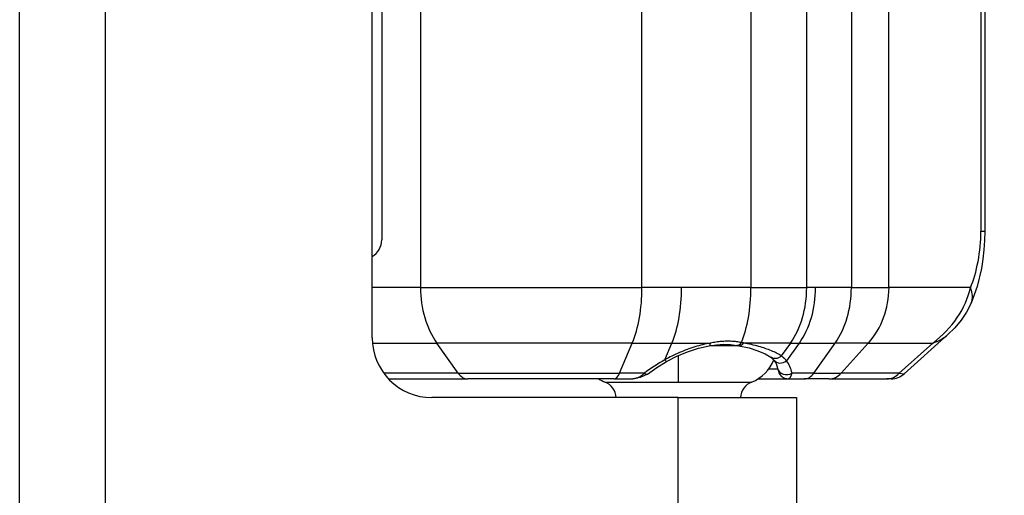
# Model space of a CAD drawing. Header units: inches. Extents: x 0 to 160, y -11 to 104.
# Tile 67 of 121: x 112.743 to 114.173, y 22.809 to 23.5. Entities that reach past the tile are written whole.
import ezdxf

# ---------------------------------------------------------------- set-up
doc = ezdxf.new("R2010")
doc.units = ezdxf.units.IN
doc.header["$LTSCALE"] = 9.614827
doc.header["$MEASUREMENT"] = 0
for name, color, linetype, lineweight in [('Dimensions(ANSI)', 7, 'Continuous', 25), ('Visible Edges(ANSI)', 7, 'Continuous', 25), ('Visible Tangent Edges(ANSI)', 7, 'Continuous', 25)]:
    doc.layers.add(name, color=color, linetype=linetype, lineweight=lineweight)
doc.styles.add('Dimension-ANSI', font='arialbd.ttf')
doc.dimstyles.new('INCH-ANSI', dxfattribs={"dimscale": 9.614827, "dimtxt": 0.12, "dimasz": 0.098425, "dimexe": 0.04, "dimexo": 0.04, "dimgap": 0.031496, "dimtad": 0, "dimtih": 1, "dimtoh": 1, "dimdec": 3, "dimzin": 0, "dimdsep": 46, "dimtxsty": 'Dimension-ANSI', "dimcen": 0.09, "dimdle": 0.312, "dimclrd": 179, "dimclre": 179, "dimclrt": 7, "dimadec": 1, "dimazin": 0, "dimtfac": 1, "dimtdec": 3, "dimtofl": 0, "dimtmove": 0, "dimatfit": 3, "dimfxl": 1, "dimtolj": 1, "dimtzin": 4, "dimlwd": 25, "dimlwe": 25, "dimarcsym": 0})

# ---------------------------------------------------------------- blocks, each defined once
blk = doc.blocks.new('*D20')
at = {"layer": 'Defpoints', "color": 0, "linetype": 'Continuous', "transparency": 16777216}
for p in [(113.6978, 89.073), (114.8965, 89.073), (112.7434, 22.0129)]:
    blk.add_point(p, dxfattribs=at)
at = {"layer": 'Dimensions(ANSI)', "color": 179, "linetype": 'Continuous', "lineweight": 25, "true_color": 0x262658, "transparency": 16777216}
blk.add_line((114.0824, 89.073), (114.8965, 89.073), dxfattribs=at)
at = {"layer": 'Dimensions(ANSI)', "color": 7, "linetype": 'Continuous', "lineweight": 25, "transparency": 16777216, "insert": (117.6249, 89.073), "char_height": 1.15378, "attachment_point": 5, "style": 'Dimension-ANSI'}
blk.add_mtext('\\A1;46.375', dxfattribs=at)

msp = doc.modelspace()

# ---------------------------------------------------------------- linework, layer by layer
at = {"layer": 'Visible Edges(ANSI)'}
for p, q in [((112.7434, 22.0129), (112.7434, 89.073)), ((113.2553, 23.0374), (113.2553, 24.6034)), ((114.1451, 24.4485), (114.1451, 23.1923)), ((114.028, 22.9851), (114.0916, 23.0423)), ((113.8343, 23.0095), (113.8389, 23.0051)), ((113.279, 22.9778), (113.3944, 22.9778)), ((113.6062, 22.9778), (113.3944, 22.9778)), ((113.6062, 22.9778), (113.6338, 22.9778)), ((113.8157, 22.9778), (113.8593, 22.9778)), ((113.8593, 22.9778), (113.8826, 22.9778)), ((113.9185, 22.9778), (113.8826, 22.9778)), ((113.9185, 22.9778), (114.0027, 22.9778)), ((114.009, 22.9778), (114.0027, 22.9778)), ((113.7, 22.9506), (113.3421, 22.9506)), ((113.7, 22.9506), (113.8714, 22.9506)), ((113.8714, 22.9506), (113.8714, 22.0129))]:
    msp.add_line(p, q, dxfattribs=at)
at = {"layer": 'Visible Edges(ANSI)', "flags": 128}
for points in [[(114.1451, 23.1923), (114.1448, 23.1788), (114.1438, 23.1652), (114.1422, 23.1516), (114.1401, 23.1382), (114.1339, 23.1121), (114.1252, 23.0877)], [(114.1252, 23.0877), (114.1186, 23.0747), (114.1106, 23.0629), (114.1016, 23.0521), (114.0916, 23.0423)], [(113.683, 23.003), (113.698, 23.0107), (113.7134, 23.0173), (113.7292, 23.0224), (113.7449, 23.0259)], [(113.7449, 23.0259), (113.7556, 23.0274), (113.7659, 23.028), (113.7757, 23.0277), (113.7849, 23.0265)], [(113.7879, 23.026), (113.8028, 23.0227), (113.8157, 23.0187), (113.8262, 23.0143), (113.8343, 23.0095)], [(113.655, 22.9848), (113.6689, 22.9945), (113.683, 23.003)], [(113.8389, 23.0051), (113.842, 23), (113.8441, 22.9933)], [(113.655, 22.9848), (113.6447, 22.9796), (113.6338, 22.9778)], [(113.8441, 22.9933), (113.8453, 22.9888), (113.8461, 22.9866), (113.8475, 22.9841), (113.85, 22.9813), (113.8533, 22.9792), (113.8593, 22.9778)]]:
    msp.add_lwpolyline(points, dxfattribs=at)
at = {"layer": 'Visible Edges(ANSI)'}
for centre, radius, start, end in [((113.3421, 23.0374), 0.0868, 180, 270), ((113.7854, 23.026), 0.0569, 291.7582, 338.9809), ((114.009, 23.0063), 0.0285, 270, 311.949), ((113.6146, 23.026), 0.0569, 237.8543, 248.2418), ((113.584, 22.9494), 0.0256, 2.7895, 68.2418), ((113.816, 22.9494), 0.0256, 111.7582, 177.2105)]:
    msp.add_arc(centre, radius, start, end, dxfattribs=at)
msp.add_ellipse((113.6981, 22.9931), major_axis=(0.1505, 0.0019), ratio=0.263229, start_param=0.927834, end_param=0.952672, dxfattribs=at)
at = {"layer": 'Visible Tangent Edges(ANSI)'}
for p, q in [((112.8678, 89.073), (112.8678, 22.0129)), ((113.3257, 24.5304), (113.3257, 23.1104)), ((113.6472, 23.1104), (113.6472, 24.5304)), ((113.8865, 23.1104), (113.8865, 24.5304)), ((113.9513, 24.5304), (113.9513, 23.1104)), ((114.0059, 23.1104), (114.0059, 24.5304)), ((113.2692, 24.4609), (113.2692, 23.1799)), ((114.1394, 24.4485), (114.1394, 23.1923)), ((113.8055, 23.5186), (113.8055, 23.1104)), ((114.1394, 23.1923), (114.1451, 23.1923)), ((113.3257, 23.1104), (113.2553, 23.1104)), ((113.3257, 23.1104), (113.6472, 23.1104)), ((113.7047, 23.1104), (113.6472, 23.1104)), ((113.8055, 23.1104), (113.7047, 23.1104)), ((113.8055, 23.1104), (113.8865, 23.1104)), ((113.8993, 23.1104), (113.8865, 23.1104)), ((113.9513, 23.1104), (113.8993, 23.1104)), ((113.9513, 23.1104), (114.0059, 23.1104)), ((114.1242, 23.1104), (114.0059, 23.1104)), ((113.2557, 23.0299), (113.3492, 23.0299)), ((113.3802, 22.9862), (113.3492, 23.0299)), ((113.6332, 23.0299), (113.3492, 23.0299)), ((113.6147, 22.9862), (113.6332, 23.0299)), ((113.6332, 23.0299), (113.6906, 23.0299)), ((113.6803, 23.0054), (113.6906, 23.0299)), ((113.6906, 23.0299), (113.7467, 23.0299)), ((113.7875, 23.026), (113.7456, 23.026)), ((113.8629, 23.0299), (113.7949, 23.0299)), ((113.8629, 23.0299), (113.8496, 23.0111)), ((113.8757, 23.0299), (113.8573, 23.0038)), ((113.8629, 23.0299), (113.8757, 23.0299)), ((113.8757, 23.0299), (113.9277, 23.0299)), ((113.8968, 22.9862), (113.9277, 23.0299)), ((113.9759, 23.0299), (113.9277, 23.0299)), ((113.9366, 22.9862), (113.9759, 23.0299)), ((113.9759, 23.0299), (114.0694, 23.0299)), ((114.0694, 23.0299), (114.0208, 22.9862)), ((113.7, 23.0117), (113.7, 22.9732)), ((113.3802, 22.9862), (113.2721, 22.9862)), ((113.3802, 22.9862), (113.6147, 22.9862)), ((113.6508, 22.9862), (113.6147, 22.9862)), ((113.8444, 22.9921), (113.8311, 22.9921)), ((113.8968, 22.9862), (113.8652, 22.9862)), ((113.8968, 22.9862), (113.9366, 22.9862)), ((114.0208, 22.9862), (113.9366, 22.9862)), ((114.0208, 22.9862), (114.028, 22.9851)), ((113.5935, 22.9732), (113.7, 22.9732)), ((113.7, 22.9732), (113.8048, 22.9732)), ((113.7, 22.0129), (113.7, 22.9506))]:
    msp.add_line(p, q, dxfattribs=at)
at = {"layer": 'Visible Tangent Edges(ANSI)', "flags": 128}
for points in [[(113.7467, 23.0299), (113.7439, 23.0294), (113.7411, 23.0288), (113.7382, 23.0282), (113.7353, 23.0275), (113.7325, 23.0268), (113.7296, 23.026), (113.7268, 23.0252), (113.724, 23.0244), (113.7211, 23.0235), (113.7183, 23.0225), (113.7155, 23.0215), (113.7127, 23.0205), (113.7099, 23.0194), (113.7071, 23.0183), (113.7044, 23.0172), (113.7016, 23.016), (113.6989, 23.0148), (113.6962, 23.0136), (113.6935, 23.0123), (113.6908, 23.011), (113.6881, 23.0096), (113.6855, 23.0082), (113.6829, 23.0068), (113.6803, 23.0054)], [(113.7916, 23.0305), (113.7899, 23.0309), (113.7882, 23.0312), (113.7865, 23.0314), (113.7847, 23.0317), (113.7829, 23.0319), (113.7812, 23.0321), (113.7793, 23.0322), (113.7775, 23.0323), (113.7757, 23.0324), (113.7738, 23.0325), (113.772, 23.0325), (113.7701, 23.0325), (113.7682, 23.0324), (113.7663, 23.0323), (113.7644, 23.0322), (113.7624, 23.0321), (113.7605, 23.0319), (113.7586, 23.0317), (113.7566, 23.0315), (113.7547, 23.0312), (113.7527, 23.0309), (113.7507, 23.0306), (113.7487, 23.0303), (113.7467, 23.0299)], [(113.7949, 23.0299), (113.7948, 23.0299), (113.7946, 23.0299), (113.7945, 23.03), (113.7944, 23.03), (113.7942, 23.03), (113.7941, 23.03), (113.794, 23.0301), (113.7938, 23.0301), (113.7937, 23.0301), (113.7936, 23.0302), (113.7934, 23.0302), (113.7933, 23.0302), (113.7932, 23.0302), (113.793, 23.0303), (113.7929, 23.0303), (113.7927, 23.0303), (113.7926, 23.0303), (113.7925, 23.0304), (113.7923, 23.0304), (113.7922, 23.0304), (113.7921, 23.0305), (113.7919, 23.0305), (113.7918, 23.0305), (113.7916, 23.0305)], [(113.8496, 23.0111), (113.848, 23.0121), (113.8463, 23.0131), (113.8446, 23.0141), (113.8428, 23.0151), (113.841, 23.016), (113.8391, 23.0169), (113.8371, 23.0178), (113.8351, 23.0187), (113.833, 23.0196), (113.8308, 23.0204), (113.8286, 23.0212), (113.8263, 23.022), (113.824, 23.0228), (113.8216, 23.0236), (113.8192, 23.0243), (113.8167, 23.025), (113.8142, 23.0257), (113.8116, 23.0264), (113.8089, 23.027), (113.8062, 23.0276), (113.8035, 23.0282), (113.8007, 23.0288), (113.7978, 23.0294), (113.7949, 23.0299)], [(113.8573, 23.0038), (113.857, 23.0042), (113.8567, 23.0045), (113.8564, 23.0048), (113.8562, 23.0052), (113.8559, 23.0055), (113.8556, 23.0058), (113.8553, 23.0062), (113.855, 23.0065), (113.8547, 23.0068), (113.8544, 23.0071), (113.8541, 23.0074), (113.8537, 23.0077), (113.8534, 23.008), (113.8531, 23.0083), (113.8528, 23.0086), (113.8524, 23.0089), (113.8521, 23.0092), (113.8517, 23.0095), (113.8514, 23.0098), (113.851, 23.01), (113.8507, 23.0103), (113.8503, 23.0106), (113.85, 23.0108), (113.8496, 23.0111)], [(113.6508, 22.9862), (113.6501, 22.9855), (113.6495, 22.9848), (113.6489, 22.9842), (113.6482, 22.9836), (113.6475, 22.9831), (113.6469, 22.9825), (113.6462, 22.982), (113.6455, 22.9815), (113.6448, 22.9811), (113.6441, 22.9807), (113.6434, 22.9803), (113.6427, 22.9799), (113.6419, 22.9796), (113.6412, 22.9793), (113.6405, 22.979), (113.6397, 22.9788), (113.639, 22.9786), (113.6383, 22.9784), (113.6375, 22.9782), (113.6368, 22.9781), (113.636, 22.978), (113.6353, 22.9779), (113.6345, 22.9779), (113.6338, 22.9778)], [(113.8593, 22.9778), (113.8596, 22.9779), (113.8599, 22.9779), (113.8602, 22.978), (113.8605, 22.9781), (113.8608, 22.9782), (113.8611, 22.9784), (113.8614, 22.9786), (113.8616, 22.9788), (113.8619, 22.979), (113.8621, 22.9793), (113.8624, 22.9796), (113.8626, 22.9799), (113.8629, 22.9803), (113.8631, 22.9807), (113.8634, 22.9811), (113.8636, 22.9815), (113.8638, 22.982), (113.864, 22.9825), (113.8642, 22.983), (113.8644, 22.9836), (113.8646, 22.9842), (113.8648, 22.9848), (113.865, 22.9855), (113.8652, 22.9862)]]:
    msp.add_lwpolyline(points, dxfattribs=at)
at = {"layer": 'Visible Tangent Edges(ANSI)'}
msp.add_arc((113.2407, 23.1799), 0.0285, 300.9157, 0, dxfattribs=at)
for centre, major_axis, ratio, start_param, end_param in [((114.1116, 23.1673), (0.0096, 0.0805), 0.323752, 3.965692, 5.066257), ((113.4062, 23.1104), (0, -0.1139), 0.707107, 4.712389, 5.497787), ((113.5991, 23.1104), (0, -0.1139), 0.422618, 0.785398, 1.570796), ((113.6566, 23.1104), (0, -0.1139), 0.422618, 0.785398, 1.570796), ((113.7573, 23.1104), (0, -0.1139), 0.422618, 0.793399, 1.570796), ((113.8059, 23.1104), (0, -0.1139), 0.707107, 0.785398, 1.570796), ((113.8188, 23.1104), (0, -0.1139), 0.707107, 0.785398, 1.570796), ((113.8708, 23.1104), (0, -0.1139), 0.707107, 0.785398, 1.570796), ((113.9036, 23.1104), (0, -0.1139), 0.898794, 0.785398, 1.570796), ((113.9971, 23.1104), (0.1193, 0.0635), 0.792318, 4.906623, 5.692021), ((114.073, 23.1104), (0.0522, -0.0227), 0.632936, 0, 0.601914), ((113.9971, 23.1104), (-0.1047, 0.0551), 0.617221, 2.602228, 2.917395), ((113.7425, 23.0399), (0.0024, -0.014), 0.262995, 0, 0.726476), ((113.7874, 23.0405), (-0.0024, -0.014), 0.542329, 0, 0.877044), ((113.7905, 23.0399), (-0.0026, -0.014), 0.561481, 0, 0.87685), ((113.8425, 23.0212), (-0.0082, -0.0116), 0.852524, 0, 1.275078), ((113.7043, 22.8727), (-0.1344, -0.1344), 0.63707, 4.29603, 4.487321), ((113.676, 23.0155), (0.007, -0.0124), 0.131472, 5.58024, 6.283185), ((113.8501, 23.0139), (-0.0112, -0.0088), 0.865763, 0, 1.528206), ((113.7071, 22.8598), (0.1473, 0.1473), 0.414214, 6.020378, 6.232973), ((113.3944, 23.0063), (0, -0.0285), 0.707107, 5.497787, 6.283185), ((113.6062, 23.0063), (0, -0.0285), 0.422618, 0, 0.785398), ((113.6465, 22.9962), (0.0085, -0.0114), 0.274588, 5.553716, 6.283185), ((113.8581, 22.9962), (-0.0139, -0.003), 0.846677, 0, 1.919955), ((113.8826, 23.0063), (0, -0.0285), 0.707107, 0, 0.785398), ((113.9185, 23.0063), (0, -0.0285), 0.898794, 0, 0.785398), ((114.0027, 23.0063), (0, -0.0285), 0.898794, 0, 0.785398)]:
    msp.add_ellipse(centre, major_axis=major_axis, ratio=ratio, start_param=start_param, end_param=end_param, dxfattribs=at)

# ---------------------------------------------------------------- dimensions: what is measured, and where the dimension line sits
at = {"layer": 'Dimensions(ANSI)', "color": 179, "linetype": 'Continuous', "lineweight": 25, "true_color": 0x262658}
dim = msp.add_ordinate_dim(feature_location=(113.6978, 89.073), offset=(1.1987, 0), dtype=0, origin=(112.7434, 22.0129), dimstyle='INCH-ANSI', override={"dimgap": 0.031496, "dimtad": 0, "dimdec": 3, "dimlfac": 0.691543, "dimtol": 0, "dimlim": 0, "dimtp": 0, "dimtm": 0, "dimtdec": 3}, dxfattribs=at)
dim.commit()
dim.dimension.update_dxf_attribs({"geometry": '*D20', "text_midpoint": (117.6249, 89.073)})

doc.saveas('drawing.dxf')
